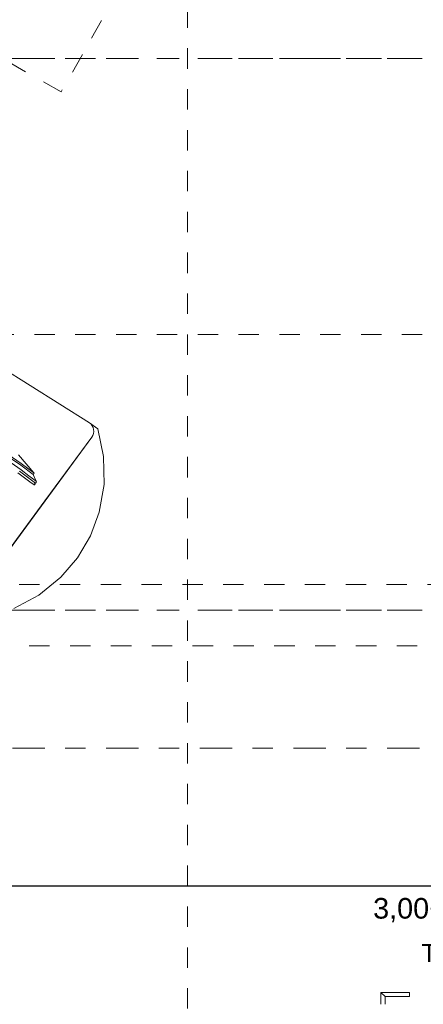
# Model space of a CAD drawing. Header units: metres. Extents: x -45.2 to 14.3, y -31.8 to 10.2.
# Tile 16 of 141: x -33.2 to -31.2, y -18.1 to -13.3. Entities that reach past the tile are written whole.
import ezdxf

# ---------------------------------------------------------------- set-up
doc = ezdxf.new("R2010")
doc.units = ezdxf.units.M
doc.header["$LTSCALE"] = 0.05
for name, pattern in [('Achsen 01', [5.291531, 3.175, -1.058062, 0.352704, -0.705764]), ('gestrichelt - 01', [2, 1, -1]), ('ISO-07 Punktiert', [0.889, 0.127, -0.762]), ('Raster 01', [2, 1, -1]), ('VW-01 Strichlinie kurz', [2, 1, -1])]:
    doc.linetypes.add(name, pattern=pattern)
for name, color, linetype, lineweight in [('013_Beton und Stahlbetonarbeiten-000 Unterzüge', 7, 'ISO-07 Punktiert', 13), ('027_Tischlerarbeiten-340 Innentüren', 7, 'Continuous', 9), ('031_Metallbauarbeiten-340 Innentüren _ Elemente', 7, 'Continuous', 9), ('AV1-Einrichtung Bemaßung', 7, 'Continuous', 9), ('AV1-Schnitt Achsen', 7, 'Achsen 01', 18)]:
    doc.layers.add(name, color=color, linetype=linetype, lineweight=lineweight)
for name, color, linetype, lineweight, true_color in [('ACTES-Einrichtung Aufsicht.', 7, 'Continuous', 9, 0xa6a6a6), ('AV1-Achsen', 1, 'Achsen 01', 18, 0xff0000), ('AV1-Bewegungsfläche', 7, 'gestrichelt - 01', 9, 0xd9d9d9), ('AV1-Raster', 7, 'Raster 01', 9, 0xa6a6a6)]:
    doc.layers.add(name, color=color, linetype=linetype, lineweight=lineweight, true_color=true_color)
doc.styles.add('Arial', font='arial.ttf')

msp = doc.modelspace()

# ---------------------------------------------------------------- linework, layer by layer
at = {"layer": '013_Beton und Stahlbetonarbeiten-000 Unterzüge', "linetype": 'VW-01 Strichlinie kurz'}
msp.add_lwpolyline([(-39.025, -16.375), (-39.025, -16.075), (-23.075, -16.075), (-23.075, -16.375)], close=True, dxfattribs=at)
at = {"layer": '027_Tischlerarbeiten-340 Innentüren', "color": 8, "linetype": 'Continuous', "lineweight": 13, "true_color": 0x808080}
msp.add_line((-31.4525, -18.0705), (-31.4325, -18.0905), dxfattribs=at)
msp.add_lwpolyline([(-31.4325, -18.1286), (-31.4325, -18.0905), (-31.3125, -18.0905), (-31.3125, -18.0705), (-31.4525, -18.0705), (-31.4525, -18.1286)], dxfattribs=at)
at = {"layer": 'ACTES-Einrichtung Aufsicht.'}
msp.add_line((-33.4938, -16.2011), (-32.869, -15.3525), dxfattribs=at)
for points in [[(-33.4626, -14.9171), (-32.8792, -15.2829), (-32.8792, -15.2829), (-32.8787, -15.2833), (-32.8792, -15.2829), (-32.8792, -15.2829), (-32.8721, -15.2895), (-32.8663, -15.2974), (-32.8622, -15.3062), (-32.8598, -15.3156), (-32.8594, -15.3254), (-32.8608, -15.335), (-32.8641, -15.3442), (-32.869, -15.3525), (-33.4938, -16.2011)], [(-33.4938, -16.2011), (-33.0986, -15.6643), (-33.0986, -15.6643), (-32.869, -15.3525), (-32.869, -15.3525), (-32.8641, -15.3442), (-32.8608, -15.335), (-32.8594, -15.3254), (-32.8598, -15.3156), (-32.8622, -15.3062), (-32.8663, -15.2974), (-32.8721, -15.2895), (-32.8792, -15.2829), (-32.8397, -15.3127), (-32.8397, -15.3127), (-32.8109, -15.447), (-32.8084, -15.5844), (-32.8322, -15.7198), (-32.8758, -15.8366), (-32.9391, -15.9441), (-33.0202, -16.039), (-33.0202, -16.039), (-33.1283, -16.1263), (-33.2512, -16.191)], [(-33.2995, -15.4231), (-33.215, -15.4818), (-33.1521, -15.528), (-33.1516, -15.5297), (-33.1552, -15.5357), (-33.2167, -15.4905), (-33.2759, -15.4488)], [(-33.2279, -15.4389), (-33.1521, -15.528), (-33.1516, -15.5297), (-33.1552, -15.5357), (-33.1404, -15.5693), (-33.1399, -15.571), (-33.1446, -15.5784), (-33.1472, -15.5764), (-33.1489, -15.5792), (-33.1462, -15.5813), (-33.1495, -15.5868), (-33.151, -15.587), (-33.1714, -15.5715), (-33.2308, -15.5279)], [(-33.2641, -15.4792), (-33.215, -15.5138), (-33.1765, -15.542), (-33.1404, -15.5693), (-33.1399, -15.571), (-33.1446, -15.5784)], [(-33.1446, -15.5784), (-33.2229, -15.5203)]]:
    msp.add_lwpolyline(points, dxfattribs=at)
at = {"layer": 'AV1-Achsen'}
for p, q in [((-43.35, -13.5), (4.2, -13.5)), ((-43.35, -16.2), (4.2, -16.2))]:
    msp.add_line(p, q, dxfattribs=at)
at = {"layer": 'AV1-Bewegungsfläche', "color": 9, "true_color": 0xbbbbbb}
msp.add_lwpolyline([(-34.7793, -12.6592), (-34.2838, -11.7906), (-34.2838, -11.7906), (-33.7991, -11.955), (-33.3393, -12.1798), (-33.3393, -12.1798), (-33.2289, -12.2451), (-33.2289, -12.2451), (-32.8634, -12.4982), (-32.5282, -12.7902), (-32.9141, -13.4799), (-33.0189, -13.6636)], close=True, dxfattribs=at)
at = {"layer": 'AV1-Einrichtung Bemaßung', "color": 0, "lineweight": -2}
msp.add_line((-23.1457, -17.55), (-38.9543, -17.55), dxfattribs=at)
at = {"layer": 'AV1-Raster'}
for p, q in [((-32.4, -22.95), (-32.4, 1.35)), ((1.35, -13.5), (-40.5, -13.5)), ((1.35, -14.85), (-40.5, -14.85)), ((1.35, -16.2), (-40.5, -16.2)), ((1.35, -17.55), (-40.5, -17.55))]:
    msp.add_line(p, q, dxfattribs=at)
at = {"layer": 'AV1-Schnitt Achsen'}
msp.add_line((-43.35, -16.875), (4.2, -16.875), dxfattribs=at)

# ---------------------------------------------------------------- texts
at = {"layer": '031_Metallbauarbeiten-340 Innentüren _ Elemente', "insert": (-31.2538, -17.9214), "char_height": 0.08826, "attachment_point": 7, "style": 'Arial'}
msp.add_mtext('T 211', dxfattribs=at)
at = {"layer": 'AV1-Einrichtung Bemaßung', "insert": (-31.4908, -17.7281), "char_height": 0.100872, "attachment_point": 7, "style": 'Arial'}
msp.add_mtext('3,00+0,25 RV', dxfattribs=at)

doc.saveas('drawing.dxf')
